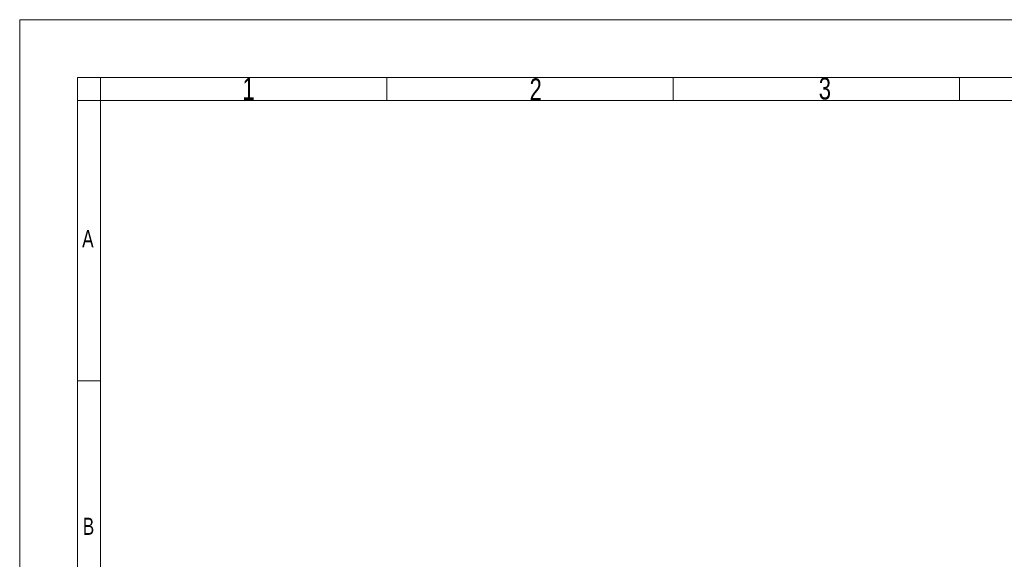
# Model space of a CAD drawing. Header units: millimetres. Extents: x 0 to 841, y 0 to 1481.
# Tile 14 of 29: x 0 to 213, y 1365 to 1481. Entities that reach past the tile are written whole.
import ezdxf

# ---------------------------------------------------------------- set-up
doc = ezdxf.new("R2010")
doc.units = ezdxf.units.MM
doc.linetypes.add('SLD-Solido', pattern=[0])
doc.styles.add('SLDTEXTSTYLE2', font='ARIALN.TTF', dxfattribs={"width": 0.87})

msp = doc.modelspace()

# ---------------------------------------------------------------- linework, layer by layer
at = {"color": 7, "linetype": 'SLD-Solido', "lineweight": 18}
for p, q in [((0, 1481.42), (0, 0)), ((0, 1481.42), (841, 1481.42)), ((12.5, 12.5), (12.5, 1468.92)), ((12.5, 1468.92), (828.5, 1468.92)), ((17.5, 1463.92), (17.5, 1468.92)), ((17.5, 1463.92), (17.5, 1468.92)), ((79.5, 1463.92), (79.5, 1468.92)), ((141.5, 1463.92), (141.5, 1468.92)), ((203.5, 1463.92), (203.5, 1468.92)), ((17.5, 1463.92), (12.5, 1463.92)), ((17.5, 1463.92), (823.5, 1463.92)), ((17.5, 17.5), (17.5, 1463.92)), ((12.5, 1403.19), (17.5, 1403.19)), ((12.5, 1403.19), (17.5, 1403.19))]:
    msp.add_line(p, q, dxfattribs=at)

# ---------------------------------------------------------------- texts
at = {"color": 7, "linetype": 'Continuous', "lineweight": 0, "attachment_point": 2, "style": 'SLDTEXTSTYLE2'}
for s, insert, char_height in [('1', (49.56, 1468.82), 4.76), ('2', (111.74, 1468.71), 4.76), ('3', (174.37, 1468.9), 4.76), ('A', (14.77, 1435.83), 3.7), ('B', (14.9, 1373.53), 3.7)]:
    msp.add_mtext(s, dxfattribs=dict(at, insert=insert, char_height=char_height))

doc.saveas('drawing.dxf')
